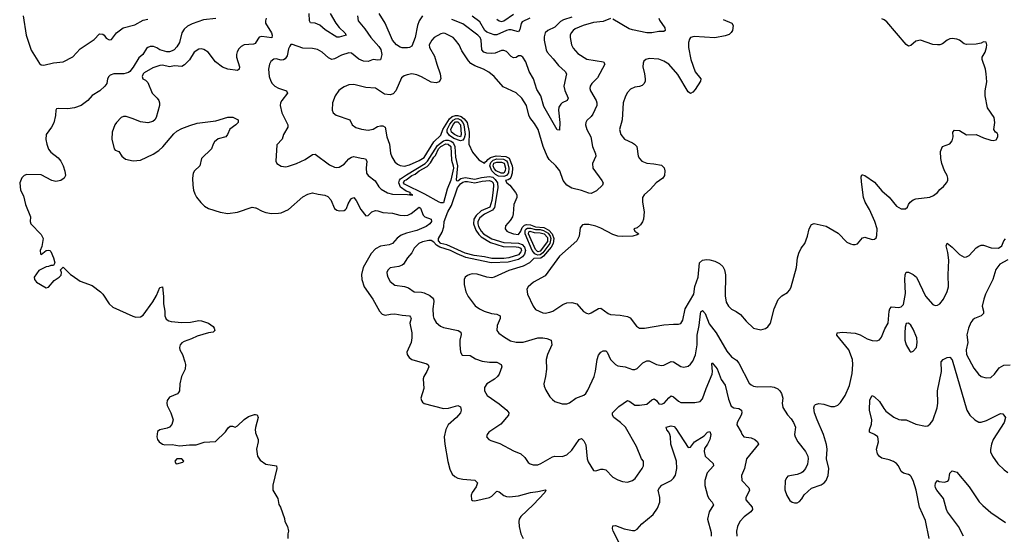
# Model space of a CAD drawing. Header units: inches. Extents: x 2220522 to 2384314, y 721474 to 893490.
# Tile 205 of 256: x 2288052 to 2296181, y 864665 to 868919. Entities that reach past the tile are written whole.
import ezdxf

# ---------------------------------------------------------------- set-up
doc = ezdxf.new("R2010")
doc.units = ezdxf.units.IN
doc.header["$MEASUREMENT"] = 0
doc.layers.add('C2886', color=7, linetype='Continuous')
doc.layers.add('C2896', color=7, linetype='Continuous')

msp = doc.modelspace()

# ---------------------------------------------------------------- linework, layer by layer
at = {"layer": 'C2886', "color": 5}
for points, elevation in [([(2288081.3, 868950), (2288104.6, 868790), (2288147, 868667), (2288215.6, 868555.6), (2288230, 868544.9), (2288250, 868542), (2288330, 868561.3), (2288410, 868570.8), (2288489.3, 868610.7), (2288550, 868678.8), (2288665.6, 868754.4), (2288710, 868802), (2288738.4, 868798.4), (2288750.4, 868790.4), (2288765.1, 868765.1), (2288790, 868750.7), (2288810, 868754), (2288849.8, 868810.2), (2288906, 868850), (2289002.8, 868877.2), (2289070, 868914), (2289110, 868922.7)], 180), ([(2289671.2, 868928.8), (2289570, 868917.4), (2289476.1, 868883.9), (2289436, 868864), (2289410, 868838.9), (2289390.1, 868809.9), (2289370.3, 868730), (2289350, 868694.8), (2289328.2, 868670), (2289310, 868660.7), (2289290, 868652.5), (2289267.9, 868652.1), (2289210, 868668.1), (2289185.2, 868685.2), (2289156.7, 868696.7), (2289130, 868696.7), (2289110.5, 868689.5), (2289099.1, 868680.9), (2289067.2, 868630), (2289036.7, 868603.3), (2288990, 868526.4), (2288960.5, 868490), (2288950, 868481.9), (2288910.3, 868470), (2288830, 868471.7), (2288799.4, 868460.6), (2288786.5, 868450), (2288776.8, 868430), (2288771.2, 868390), (2288754.9, 868370), (2288712.3, 868330), (2288650, 868290.6), (2288614, 868250), (2288558.8, 868210), (2288504.4, 868190), (2288450, 868180.6), (2288370, 868185.8), (2288357.1, 868182.9), (2288349.2, 868170.8), (2288347, 868127), (2288332.7, 868067.3), (2288314.2, 868030), (2288271, 867970), (2288268.5, 867928.5), (2288274.7, 867890), (2288288.9, 867848.9), (2288310, 867823.5), (2288370, 867776.9), (2288390.2, 867750), (2288410, 867710.5), (2288425.5, 867665.5), (2288430, 867629.7), (2288419.8, 867610), (2288392.4, 867590), (2288350, 867580.7), (2288317.3, 867590), (2288230, 867634.9), (2288110, 867637.7), (2288090, 867630.6), (2288070, 867612.8), (2288051.8, 867570), (2288059.3, 867510), (2288083.4, 867463.4), (2288101, 867390), (2288142.4, 867290), (2288139.3, 867250), (2288143.8, 867230), (2288230, 867142), (2288244.4, 867110), (2288235.3, 867044.7), (2288222, 867010), (2288223.5, 866983.5), (2288230, 866978), (2288270, 867010.7), (2288290, 867014), (2288302, 867010), (2288310, 867002), (2288331.3, 866950), (2288342, 866910), (2288330, 866886), (2288310, 866888), (2288290, 866878), (2288270, 866875.3), (2288210, 866845.2), (2288172.4, 866790), (2288174, 866770), (2288190, 866749), (2288270, 866702), (2288290, 866707.3), (2288336, 866764), (2288378, 866790), (2288393.6, 866806.4), (2288398, 866830), (2288388, 866852), (2288410, 866872), (2288470, 866812), (2288485.4, 866805.4), (2288550, 866758), (2288650, 866721), (2288718, 866670), (2288738, 866650), (2288790.7, 866570.7), (2288821.4, 866541.4), (2288987.1, 866467.1), (2289010, 866461), (2289050, 866462.8), (2289070, 866477.3), (2289150, 866586), (2289181.2, 866638.8), (2289210, 866706), (2289230, 866711.3), (2289240.3, 866630), (2289238.7, 866570), (2289250.4, 866510), (2289250.7, 866470), (2289262, 866442), (2289282, 866430), (2289303.8, 866423.8), (2289390, 866416.5), (2289462, 866418), (2289530, 866433.7), (2289552, 866430), (2289610.8, 866410), (2289650, 866383), (2289658, 866370), (2289663.1, 866350), (2289650, 866335.6), (2289610, 866329.8), (2289517.2, 866302.8), (2289470, 866279.7), (2289410, 866259.7), (2289391.5, 866248.5), (2289377.6, 866230), (2289370.4, 866210), (2289373, 866190), (2289397.1, 866150), (2289416.3, 866090), (2289422, 866070), (2289418.8, 866030), (2289387.3, 865970), (2289374, 865910), (2289370.8, 865850), (2289363.5, 865836.5), (2289354, 865826), (2289290, 865798), (2289268.8, 865771.2), (2289266.4, 865750), (2289270.4, 865730), (2289300.4, 865670), (2289319.1, 865610), (2289307.7, 865572.3), (2289287.9, 865552.1), (2289270, 865542.7), (2289210, 865529), (2289190, 865514), (2289184.9, 865470), (2289188.6, 865448.6), (2289202.8, 865430), (2289230, 865410.8), (2289250, 865404.9), (2289310, 865406.8), (2289370, 865396), (2289454.6, 865405.4), (2289510, 865406), (2289574.6, 865425.4), (2289668.7, 865431.3), (2289750, 865511.3), (2289773.6, 865546.4), (2289790, 865558), (2289810, 865558), (2289830, 865551.3), (2289850, 865561), (2289906.3, 865613.7), (2289942.3, 865637.7), (2289990, 865656.3), (2290000, 865655.1)], 180), ([(2290000, 868726.7), (2289997.4, 868722.6), (2289982.6, 868717.4), (2289906, 868710), (2289881.7, 868698.3), (2289862.3, 868677.7), (2289848, 868652), (2289842.6, 868630), (2289843.2, 868610), (2289866.7, 868530), (2289863.1, 868510), (2289850, 868499.8), (2289770, 868509.3), (2289726.2, 868526.2), (2289668, 868570), (2289606.9, 868650), (2289573, 868673), (2289550, 868678.5), (2289530, 868676), (2289492, 868650), (2289454.3, 868585.7), (2289413.8, 868546.2), (2289390, 868532.7), (2289330, 868535.9), (2289290, 868529.2), (2289230, 868542.4), (2289210, 868540.5), (2289150, 868520.6), (2289080, 868480), (2289070, 868471.1), (2289062.3, 868450), (2289068, 868430), (2289090, 868419.1), (2289110, 868400.2), (2289145.4, 868310), (2289187.3, 868270), (2289201.7, 868250), (2289206.6, 868230), (2289205, 868210), (2289179.7, 868110), (2289167.9, 868092.1), (2289150, 868077.1), (2289110, 868067.2), (2289050, 868073.7), (2288990, 868099.8), (2288930, 868118), (2288910, 868117.6), (2288890, 868109.4), (2288850.7, 868070), (2288837.3, 868050), (2288815.5, 867990), (2288813, 867930), (2288830.8, 867850.8), (2288840.7, 867840.7), (2288871.3, 867830), (2288896, 867790), (2288926.2, 867766.2), (2288990, 867752.7), (2289050, 867757.6), (2289153.4, 867806.6), (2289201.5, 867838.5), (2289232.6, 867867.4), (2289324.1, 867975.9), (2289350, 867998), (2289390, 868019.6), (2289455.4, 868044.6), (2289517.8, 868062.2), (2289670, 868081.4), (2289770, 868113.6), (2289811.7, 868111.7), (2289856, 868090), (2289856.3, 868070), (2289837.1, 868050), (2289787, 868013), (2289767.2, 867970), (2289752.7, 867950), (2289690, 867933.1), (2289661.3, 867910), (2289648.4, 867890), (2289636.3, 867850), (2289551.7, 867770), (2289538.9, 867710), (2289495.6, 867670), (2289484.7, 867650), (2289479.7, 867610), (2289480.2, 867550), (2289486.7, 867510), (2289498.2, 867478.2), (2289511.5, 867451.5), (2289547.5, 867407.5), (2289578.5, 867378.6), (2289610, 867358.4), (2289706.8, 867326.8), (2289770, 867316.5), (2289850, 867327.7), (2289970, 867368.5), (2290000, 867362.8)], 220), ([(2290000, 865547.9), (2289995.5, 865530), (2289998, 865510), (2290000, 865504.7)], 180)]:
    msp.add_lwpolyline(points, dxfattribs=dict(at, elevation=elevation))
at = {"layer": 'C2886', "color": 5, "elevation": 180}
msp.add_lwpolyline([(2289390, 865288), (2289350, 865288), (2289332, 865270), (2289342, 865250), (2289350, 865248), (2289399, 865261), (2289408, 865270)], close=True, dxfattribs=at)
at = {"layer": 'C2896', "color": 5}
for points, elevation in [([(2290841.6, 868950), (2290845.3, 868910), (2290902, 868842), (2290950, 868771.8), (2291017.9, 868697.9), (2291033.5, 868673.5), (2291042.2, 868630), (2291030, 868587.3), (2291010, 868583.5), (2290970, 868589.7), (2290930, 868573.8), (2290890, 868576.2), (2290852.8, 868592.8), (2290790, 868641.3), (2290770, 868644), (2290710, 868625.6), (2290650, 868593.8), (2290630, 868590.8), (2290602.2, 868602.2), (2290550, 868651.1), (2290510, 868673.5), (2290470, 868680.4), (2290390, 868682.3), (2290305.5, 868714.5), (2290290, 868712.7), (2290280.9, 868699.1), (2290270, 868677.2), (2290258.9, 868621.1), (2290243.7, 868596.3), (2290230, 868587.1), (2290210, 868583.5), (2290170, 868593.7), (2290150, 868593.3), (2290126, 868574), (2290114, 868550), (2290106.4, 868510), (2290112.4, 868450), (2290126, 868410), (2290137.1, 868390), (2290157.1, 868370), (2290190, 868351.6), (2290254, 868330), (2290263, 868310), (2290214.9, 868250), (2290204.4, 868230), (2290202.4, 868210), (2290214.9, 868150), (2290267, 868050), (2290267, 868030), (2290230.5, 867970), (2290219.1, 867930), (2290175.8, 867884.2), (2290167.3, 867750), (2290174.8, 867730), (2290210, 867708.2), (2290250, 867703.1), (2290270, 867706.7), (2290337.2, 867730), (2290410, 867763.1), (2290470, 867804.4), (2290490, 867808.2), (2290610, 867718.7), (2290650, 867698.7), (2290670, 867697), (2290690, 867700.3), (2290730, 867723.7), (2290770.6, 867769.4), (2290790, 867783.2), (2290810, 867789.1), (2290870, 867773.7), (2290892.5, 867772.5), (2290908, 867768), (2290919, 867750), (2290911.3, 867690), (2290916.5, 867650), (2290929.5, 867629.5), (2290986.6, 867586.6), (2291017.2, 867537.2), (2291036.5, 867516.5), (2291088.1, 867488.1), (2291130, 867477.1), (2291253.7, 867473.7), (2291292.3, 867467.7), (2291296.9, 867470), (2291283.7, 867476.3), (2291272.7, 867472.7), (2291277.3, 867482.7), (2291274.6, 867490), (2291242.4, 867502.4), (2291194.8, 867534.8), (2291180.9, 867570), (2291187.9, 867592.1), (2291197, 867603), (2291244.7, 867635.3), (2291399.6, 867730), (2291417.9, 867750), (2291500.7, 867879.3), (2291550, 867917.3), (2291570, 867923.1), (2291590, 867922), (2291614.5, 867914.5), (2291625.1, 867905.1), (2291634.6, 867894.6), (2291645.3, 867870), (2291650, 867783.6), (2291666.3, 867710), (2291655, 867595), (2291658.2, 867590), (2291670, 867587.1), (2291695, 867605), (2291730, 867615.6), (2291810, 867601.8), (2291864.6, 867615.4), (2291930, 867622.5), (2291957.7, 867617.7), (2291978.8, 867598.7), (2291995.9, 867570), (2292000.8, 867530), (2291972.5, 867367.5), (2291956.5, 867343.5), (2291889, 867311), (2291850, 867281.2), (2291834, 867250), (2291834, 867230), (2291840.8, 867210), (2291861.7, 867170), (2291880.4, 867150), (2291950, 867106.1), (2292050, 867075.8), (2292170, 867070.9), (2292200.6, 867060.6), (2292219.7, 867039.7), (2292227, 867010), (2292218.9, 866981.1), (2292202.1, 866957.9), (2292170, 866936.9), (2292084.3, 866915.7), (2291950, 866909), (2291930, 866911.6), (2291734, 866954), (2291662.5, 866982.5), (2291610, 867010.1), (2291519.3, 867039.3), (2291494.1, 867054.1), (2291470, 867080.7), (2291450, 867094.3), (2291430, 867092.3), (2291376.9, 867083.1), (2291346.7, 867070), (2291308.9, 867031.1), (2291288.2, 866991.8), (2291252.7, 866950), (2291220.7, 866899.3), (2291210, 866889.6), (2291182.5, 866877.5), (2291110, 866867.3), (2291090, 866849), (2291084.2, 866830), (2291085.7, 866810), (2291090.4, 866790), (2291110, 866755.5), (2291150, 866723.1), (2291230, 866714), (2291261.1, 866701.1), (2291310, 866668.9), (2291370, 866666.7), (2291390, 866661.3), (2291437.6, 866637.6), (2291460, 866620), (2291467.9, 866610), (2291471.1, 866590), (2291463.2, 866530), (2291465.2, 866470), (2291470.2, 866450.2), (2291490, 866415.5), (2291526.1, 866386.1), (2291550, 866374.9), (2291671, 866350), (2291695.1, 866335.1), (2291696.7, 866316.7), (2291686, 866270), (2291685.5, 866230), (2291690.3, 866170.3), (2291705.7, 866145.7), (2291770, 866142.6), (2291815.9, 866115.9), (2291870, 866097.2), (2291930, 866087.1), (2291990, 866087.4), (2292027.7, 866070), (2292032.4, 866050), (2292010.3, 865990), (2291996, 865970), (2291971.7, 865948.3), (2291910, 865909.6), (2291890, 865879), (2291888.7, 865850), (2291912.8, 865812.8), (2292010, 865743.6), (2292074, 865690), (2292090.3, 865670), (2292088.7, 865650), (2292023.8, 865576.2), (2291924, 865510), (2291910.8, 865490), (2291907.3, 865470), (2291926, 865450), (2291941.7, 865441.7), (2292016.7, 865416.7), (2292130, 865354.4), (2292190, 865330.4), (2292221.1, 865301.1), (2292250, 865259.1), (2292267.5, 865247.5), (2292290, 865240.3), (2292330, 865240.3), (2292355.1, 865250), (2292450, 865306.9), (2292470, 865311.2), (2292530, 865307.7), (2292570, 865321.5), (2292610, 865360.3), (2292670, 865448.2), (2292690, 865457.1), (2292710, 865439.1), (2292725.8, 865405.8), (2292736.9, 865290), (2292744.5, 865264.5), (2292790, 865191.3), (2292810, 865190.8), (2292850, 865204.9), (2292870, 865204.9), (2292890, 865197.3), (2292950, 865138), (2292990, 865114.9), (2293030, 865101.6), (2293070, 865097.1), (2293111.2, 865108.8), (2293134.5, 865125.5), (2293192, 865210), (2293202, 865230), (2293200.9, 865270), (2293187, 865290), (2293143.5, 865390), (2293053, 865550), (2293012.8, 865590), (2292957.7, 865630), (2292945.6, 865650), (2292947.6, 865670), (2292998.2, 865721.8), (2293070, 865770.4), (2293090, 865763.1), (2293130, 865733.4), (2293170, 865731.4), (2293230, 865741.3), (2293270, 865777), (2293290, 865784.2), (2293310, 865770.4), (2293330, 865744.9), (2293350, 865739.6), (2293373.3, 865750), (2293410, 865794), (2293430, 865810.4), (2293450, 865801.6), (2293490, 865764.6), (2293510, 865754.6), (2293625.1, 865754.9), (2293670, 865762.4), (2293690, 865784), (2293718.5, 865870), (2293768.6, 865990), (2293771.7, 866011.7), (2293766.4, 866073.6), (2293770, 866082.8), (2293810, 866032.9), (2293844, 865944), (2293876.5, 865896.5), (2293903, 865783), (2293924.7, 865724.7), (2293946.8, 865710), (2293990, 865703.7), (2294011.3, 865691.3), (2294012.7, 865670), (2294007.6, 865650), (2293975.6, 865590), (2293973.4, 865570), (2294008.2, 865510), (2294013, 865493), (2294030.6, 865470.6), (2294090, 865463.1), (2294122, 865450), (2294143.1, 865430), (2294150.4, 865410), (2294051.6, 865290), (2294035.6, 865210), (2294011.8, 865150), (2294014.4, 865110), (2294072.7, 865050), (2294076.1, 865030), (2294070.2, 865009.8), (2294047.4, 864970), (2294047.2, 864950), (2294098.3, 864890), (2294102.6, 864870), (2294088.5, 864850), (2294033.4, 864810), (2293997, 864770), (2293978.7, 864730), (2293970.4, 864690), (2293972.7, 864650)], 240), ([(2290615.6, 868970), (2290661.3, 868890), (2290690, 868854.4), (2290736.5, 868810), (2290748, 868790), (2290690, 868774), (2290670, 868773.7), (2290574.7, 868834.7), (2290530, 868872.2), (2290490, 868888.5), (2290453.1, 868893.1), (2290445.8, 868910), (2290443.2, 868970)], 220), ([(2291378.5, 868950), (2291350.1, 868909.9), (2291336.1, 868870), (2291315.9, 868770), (2291290, 868699.6), (2291271.3, 868688.7), (2291253.2, 868686.8), (2291210, 868687.3), (2291192.1, 868692.1), (2291162.6, 868710), (2291129.9, 868749.9), (2291068.3, 868890), (2291018.7, 868970)], 240), ([(2292264.4, 868930), (2292199.9, 868900.1), (2292192.6, 868887.4), (2292181.6, 868838.4), (2292170, 868817), (2292110, 868834.5), (2292090, 868835.6), (2292070, 868830.4), (2291990, 868792.7), (2291970, 868792.7), (2291910, 868815.6), (2291891.9, 868830), (2291850, 868899.8), (2291788.6, 868948.6)], 220), ([(2291990, 868923.1), (2292010, 868908.3), (2292030, 868904.6), (2292050, 868909.4), (2292130, 868963)], 220), ([(2290087.8, 868930), (2290080.5, 868910), (2290081.9, 868890), (2290131.8, 868810), (2290137.1, 868790), (2290132.3, 868767.7), (2290050, 868779.7), (2290030, 868774.5), (2290000, 868726.7)], 220), ([(2292930, 868927.5), (2292870, 868904.3), (2292790, 868894.9), (2292703.8, 868870), (2292637.7, 868842.3), (2292620.3, 868830), (2292604.6, 868810), (2292598, 868790), (2292598, 868770), (2292607.6, 868710), (2292622.3, 868682.3), (2292659.4, 868639.4), (2292733.5, 868593.5), (2292870.9, 868570.9), (2292884.2, 868550), (2292821.7, 868438.3), (2292774.4, 868390), (2292762, 868370), (2292758.9, 868350), (2292764, 868330), (2292810.2, 868250), (2292816.5, 868230), (2292816.5, 868210), (2292783.6, 868136.4), (2292770, 868117.4), (2292735.3, 868084.7), (2292725.3, 868070), (2292722.6, 868050), (2292735.6, 868010), (2292766.2, 867950), (2292782, 867870), (2292806.7, 867810), (2292808, 867790), (2292780.5, 867730), (2292783.8, 867690), (2292857.1, 867590), (2292868, 867570), (2292864, 867550), (2292814.7, 867505.3), (2292770, 867482.4), (2292750, 867483.5), (2292690, 867506.6), (2292610, 867525.7), (2292570, 867549.8), (2292539.3, 867590), (2292510.5, 867670.5), (2292478.2, 867710), (2292424.1, 867764.1), (2292405.8, 867790), (2292373, 867870), (2292331.2, 868011.2), (2292301.3, 868061.3), (2292264.6, 868110), (2292255.2, 868130), (2292235.1, 868210), (2292198.3, 868270), (2292150, 868312.8), (2292043.3, 868363.3), (2291968.1, 868448.1), (2291924, 868484), (2291880.5, 868510), (2291810, 868536.8), (2291777.3, 868557.3), (2291758.1, 868578.1), (2291702.5, 868662.5), (2291679.2, 868710), (2291650, 868749.7), (2291630, 868771.1), (2291563.5, 868803.5), (2291550, 868806.3), (2291530, 868802), (2291473, 868770), (2291455.8, 868750), (2291433.7, 868710), (2291434.9, 868690), (2291477.6, 868617.6), (2291494.9, 868550), (2291523.6, 868470), (2291527.6, 868430), (2291514.8, 868405.2), (2291490, 868397.3), (2291450, 868402.7), (2291370, 868446), (2291330, 868462.3), (2291290, 868469.7), (2291250, 868464), (2291225.4, 868454.6), (2291203.2, 868436.8), (2291158.5, 868330), (2291134.1, 868305.9), (2291110, 868297.6), (2291064, 868304), (2290990, 868352.6), (2290910, 868357.4), (2290810, 868382.7), (2290770, 868381.1), (2290730, 868364.7), (2290708, 868350), (2290688, 868332), (2290656.4, 868290), (2290634.4, 868230), (2290632.7, 868170), (2290640.5, 868150), (2290664.9, 868130), (2290778.8, 868090), (2290797.3, 868050), (2290827.9, 868027.9), (2290873.7, 868013.7), (2290930, 868005.2), (2290970, 868014.3), (2291005.3, 868034.7), (2291030, 868041.6), (2291050, 868040.7), (2291068.5, 868030), (2291084.1, 867950), (2291105.1, 867890), (2291114.2, 867814.2), (2291123.8, 867783.8), (2291150, 867743.1), (2291170, 867725.7), (2291193.6, 867713.6), (2291230, 867709.1), (2291270, 867718), (2291350, 867753.7), (2291390, 867780.6), (2291472.3, 867907.7), (2291530, 867963.9), (2291545.3, 868010), (2291600.5, 868099.5), (2291621.9, 868118.1), (2291650, 868125.7), (2291670, 868125.7), (2291697.5, 868117.5), (2291720.4, 868100.4), (2291745.2, 868070), (2291764.2, 867990), (2291761.1, 867890), (2291790, 867824.9), (2291841.5, 867761.5), (2291890, 867732.2), (2291896.9, 867743.1), (2291910, 867751), (2291916.2, 867763.8), (2291939.9, 867780.1), (2291986.2, 867793.8), (2292066.8, 867786.8), (2292092.9, 867772.9), (2292117.2, 867710), (2292120.3, 867690), (2292117.4, 867650), (2292105.9, 867614.1), (2292097.7, 867602.3), (2292085.6, 867594.4), (2292063.6, 867590), (2292074.9, 867570), (2292097.4, 867550), (2292145.7, 867490), (2292156.5, 867470), (2292156.5, 867450), (2292132, 867390), (2292127.1, 867312.9), (2292119.5, 867290), (2292102, 867258), (2292063.9, 867216.1), (2292059.1, 867190), (2292074.8, 867170), (2292090, 867161.6), (2292129, 867149), (2292170, 867143.6), (2292190, 867170.3), (2292199.4, 867200.6), (2292220.7, 867219.3), (2292235.4, 867224.6), (2292270, 867223.8), (2292310, 867207.2), (2292380.5, 867200.5), (2292419.9, 867179.9), (2292446.9, 867150), (2292461.5, 867110), (2292457.1, 867070), (2292440.2, 867039.8), (2292377.3, 866962.7), (2292353.5, 866946.6), (2292296.3, 866943.7), (2292260.2, 866910), (2292210, 866881.9), (2292090, 866846.2), (2291970, 866789.7), (2291950, 866784.7), (2291910, 866789.7), (2291830, 866815.4), (2291790, 866818.3), (2291767.7, 866812.3), (2291750, 866805.1), (2291730.3, 866789.7), (2291721.6, 866770), (2291722, 866730), (2291736.4, 866670), (2291754.4, 866630), (2291813.2, 866553.2), (2291848.3, 866528.3), (2291887.3, 866510), (2291946, 866490), (2291990, 866484.6), (2292017.6, 866470), (2292019.6, 866450), (2291994.9, 866390), (2291990.4, 866350), (2292007.9, 866327.9), (2292054.5, 866294.5), (2292104.3, 866264.3), (2292150, 866252.6), (2292210, 866254.4), (2292330, 866288.5), (2292370, 866289.2), (2292403.7, 866283.7), (2292440.5, 866270), (2292445.7, 866230), (2292408.9, 866150), (2292397.4, 866110), (2292401.7, 866030), (2292394, 865970), (2292379.1, 865910), (2292380.7, 865890), (2292395.2, 865855.2), (2292430, 865802.8), (2292450, 865778.8), (2292470, 865764), (2292530, 865744), (2292570, 865744.9), (2292590, 865750.7), (2292644, 865790), (2292710, 865815.5), (2292726.6, 865830), (2292743.3, 865856.7), (2292793.7, 865970), (2292805.9, 866014.1), (2292819.3, 866110), (2292830, 866144.9), (2292850, 866170.3), (2292870, 866181.7), (2292890, 866180.3), (2292901.3, 866170), (2292930.1, 866110.1), (2292970, 866067.6), (2292990, 866058.3), (2293050, 866049.1), (2293110, 866026), (2293130, 866026.7), (2293150, 866036.4), (2293196.4, 866083.6), (2293230, 866099.7), (2293250, 866098.2), (2293310, 866069.1), (2293350, 866059.6), (2293370, 866063.1), (2293430, 866094.6), (2293450, 866090.3), (2293510, 866051.6), (2293533.9, 866046.1), (2293570, 866055.3), (2293590, 866070.4), (2293610, 866095.8), (2293630.4, 866149.6), (2293646.3, 866230), (2293646, 866310), (2293661.3, 866390), (2293671.9, 866488.1), (2293676.3, 866503.7), (2293690, 866513.7), (2293710.1, 866490.1), (2293745.7, 866405.7), (2293801.2, 866330), (2293890, 866179.5), (2293930, 866132.2), (2293970, 866103.7), (2293990, 866080.4), (2294074, 865914), (2294090, 865899.6), (2294110, 865890.2), (2294143.9, 865883.9), (2294247.7, 865887.7), (2294281.3, 865881.3), (2294310, 865867.7), (2294328.9, 865850), (2294341.8, 865830), (2294352.6, 865790), (2294345.7, 865750), (2294352.8, 865712.8), (2294390, 865653), (2294420.5, 865620.5), (2294441.3, 865590), (2294456.4, 865550), (2294447.7, 865490), (2294455.5, 865470), (2294477.1, 865430), (2294540.5, 865350), (2294558, 865310), (2294561.6, 865290), (2294555.8, 865244.2), (2294539.1, 865210), (2294518, 865182), (2294506.9, 865173.1), (2294470, 865158.4), (2294394.8, 865145.2), (2294384.5, 865135.5), (2294370.8, 865110), (2294370, 865034), (2294385.8, 864985.8), (2294410, 864946), (2294430.9, 864930.9), (2294450, 864926), (2294470, 864926), (2294490, 864936), (2294510, 864958), (2294529.5, 864990.5), (2294590, 865046), (2294670, 865074.8), (2294694, 865090), (2294710, 865111.3), (2294726.6, 865150), (2294732.7, 865210), (2294714, 865290), (2294719.3, 865370), (2294712.3, 865407.7), (2294689.6, 865490), (2294635.1, 865610), (2294615.1, 865670), (2294609.6, 865710), (2294615.1, 865730), (2294622.3, 865737.7), (2294650, 865746.7), (2294690, 865741.1), (2294750, 865722), (2294778.3, 865721.7), (2294808, 865732), (2294830, 865753.4), (2294867.7, 865812.3), (2294903.7, 865896.3), (2294924.5, 865995.5), (2294930.4, 866070), (2294926.6, 866110), (2294896.5, 866190), (2294799.6, 866310), (2294801.2, 866330), (2294844.9, 866335.1), (2294950, 866327.7), (2294990, 866313.8), (2295050, 866280.2), (2295090, 866265.8), (2295130, 866263.1), (2295150, 866272), (2295166.6, 866293.4), (2295195.8, 866364.2), (2295221.3, 866410), (2295229.7, 866510.3), (2295237.2, 866530), (2295250, 866546), (2295310, 866541), (2295330, 866544.7), (2295350, 866564.7), (2295365.4, 866654.6), (2295361, 866770), (2295363.5, 866810), (2295370, 866830.8), (2295390, 866830.6), (2295430, 866812.4), (2295456.3, 866790), (2295530, 866633.4), (2295590, 866564.9), (2295610, 866555.5), (2295630, 866558.4), (2295650, 866570.5), (2295679.7, 866610), (2295710, 866670.8), (2295720.4, 866710), (2295716.4, 866810), (2295723.5, 866930), (2295715.4, 866995.4), (2295701.6, 867050), (2295710, 867070.5), (2295750, 867039.3), (2295810, 866977.6), (2295850, 866954.9), (2295870, 866958), (2295889.7, 866970.3), (2295950, 867032.7), (2295970, 867048), (2295990, 867054.4), (2296010, 867054.4), (2296071.6, 867031.6), (2296132.7, 867030), (2296162, 867050), (2296176, 867090), (2296190, 867106.8)], 260), ([(2292610, 868939), (2292541.4, 868918.6), (2292515.9, 868904.1), (2292470, 868857.4), (2292411.3, 868828.7), (2292391.4, 868808.6), (2292382.4, 868777.6), (2292382.3, 868750), (2292397.7, 868670), (2292406.7, 868650), (2292456.1, 868596.1), (2292499.5, 868539.5), (2292556.5, 868490), (2292565.2, 868470), (2292544.9, 868370), (2292552.7, 868332.7), (2292580.4, 868270), (2292570.7, 868250), (2292530, 868232), (2292518.5, 868221.4), (2292503.7, 868196.3), (2292499.7, 868170), (2292511, 868069), (2292510, 868005.2), (2292490, 868007.6), (2292380.3, 868200.3), (2292354.1, 868290), (2292321.7, 868341.7), (2292293.5, 868430), (2292259.1, 868490), (2292229.8, 868570), (2292205.6, 868610), (2292190, 868619.8), (2292170, 868619.8), (2292150, 868607.1), (2292130, 868604.4), (2292110, 868615.3), (2292070, 868654.8), (2292050, 868664.8), (2292030, 868663.7), (2291977.2, 868642.8), (2291950, 868638.1), (2291910, 868640.5), (2291884, 868650), (2291867.9, 868670), (2291861.4, 868750), (2291854.1, 868770), (2291835, 868790), (2291710, 868885.3), (2291619.5, 868919.5)], 240), ([(2293861.3, 868921.3), (2293930.4, 868890), (2293941.5, 868870), (2293935.8, 868830), (2293926.8, 868813.2), (2293910, 868796.9), (2293876.1, 868783.9), (2293790, 868769), (2293620.9, 868779.1), (2293590.8, 868770), (2293581.3, 868758.7), (2293573.1, 868730), (2293572.4, 868690), (2293592.4, 868590), (2293628.5, 868488.5), (2293676.3, 868430), (2293673, 868410), (2293630, 868342), (2293610, 868319.5), (2293590, 868309.6), (2293570, 868321.6), (2293486.2, 868466.2), (2293410, 868549.8), (2293370, 868576.4), (2293330, 868592.6), (2293250, 868597.6), (2293221, 868590), (2293205.5, 868574.5), (2293200.5, 868559.5), (2293197.1, 868530), (2293211.6, 868471.6), (2293216, 868430), (2293214.6, 868410), (2293206.4, 868390), (2293190, 868375.1), (2293170, 868366.3), (2293130, 868360.5), (2293094.9, 868345.1), (2293070, 868316), (2293053.3, 868286.7), (2293034, 868230), (2293027, 868090), (2293004.6, 868010), (2293014.9, 867970), (2293044.9, 867930), (2293110, 867901.3), (2293129.1, 867889.1), (2293146.4, 867870), (2293157.1, 867790), (2293168.4, 867770), (2293188.2, 867750), (2293230, 867733.4), (2293288.4, 867728.4), (2293350, 867716.5), (2293374, 867694), (2293378.5, 867670), (2293374.6, 867630), (2293362, 867610), (2293305.7, 867570), (2293261.2, 867518.8), (2293207.2, 867470), (2293193.4, 867450), (2293192.6, 867410), (2293209, 867330), (2293200.9, 867270), (2293193.3, 867246.7), (2293177.4, 867222.6), (2293150, 867197), (2293122, 867190), (2293132, 867170), (2293164.7, 867150), (2293150, 867139), (2293114, 867130), (2293030, 867125.3), (2292991.2, 867128.8), (2292950, 867142.9), (2292850, 867196), (2292810, 867211.2), (2292750, 867225.6), (2292713.2, 867226.8), (2292698, 867222), (2292680.5, 867199.5), (2292672, 867130), (2292652, 867090), (2292510, 866963.5), (2292390, 866800.5), (2292292.7, 866750), (2292250.6, 866710), (2292239.1, 866690), (2292243.8, 866650), (2292290.6, 866550), (2292310, 866524), (2292370, 866496.3), (2292390, 866493), (2292430, 866501.3), (2292452.7, 866510), (2292535.9, 866564.1), (2292570, 866578.3), (2292610, 866581.7), (2292650.6, 866570), (2292707.7, 866507.7), (2292732.3, 866492.3), (2292750, 866488.2), (2292770, 866494.4), (2292830, 866530.4), (2292850, 866534.4), (2292909.2, 866489.2), (2292930, 866481.1), (2293010, 866477), (2293070, 866464.9), (2293093.1, 866453.1), (2293144.8, 866384.8), (2293170, 866368.5), (2293210, 866368.9), (2293370, 866395.8), (2293450, 866403), (2293490, 866402), (2293510, 866407.3), (2293526, 866434), (2293545, 866530), (2293618.2, 866650), (2293626.8, 866713.2), (2293652.8, 866790), (2293665.1, 866910), (2293690, 866930.6), (2293723.3, 866936.7), (2293750, 866934.4), (2293790, 866923.7), (2293830, 866903.7), (2293857.5, 866877.5), (2293871, 866851), (2293878.5, 866810), (2293875.2, 866635.2), (2293885.1, 866585.1), (2293903, 866550), (2293930, 866525.5), (2293967, 866507), (2294002.4, 866482.4), (2294050, 866426.8), (2294111.3, 866370), (2294170, 866354), (2294210, 866366.8), (2294230, 866378.8), (2294249.4, 866410), (2294282, 866530), (2294314.2, 866605.8), (2294343.2, 866636.8), (2294390, 866662.8), (2294410, 866686.8), (2294420.7, 866710), (2294466.6, 866870), (2294474.5, 866950), (2294486, 866990), (2294502.7, 867030), (2294533.2, 867070), (2294557.2, 867130), (2294569.3, 867190), (2294590, 867226), (2294610, 867234.8), (2294710, 867211.3), (2294810, 867153.4), (2294881.1, 867081.1), (2294910, 867066), (2294930, 867061.6), (2294950, 867060.5), (2294970, 867065.5), (2295010, 867114.8), (2295020.5, 867119.5), (2295030, 867121.6), (2295090, 867100.5), (2295110, 867104), (2295124.1, 867115.9), (2295130, 867134), (2295131.1, 867188.9), (2295113.3, 867250), (2295067.1, 867350), (2295032, 867410), (2295018.5, 867450), (2295001.3, 867578.7), (2295000.1, 867619.9), (2295005.1, 867634.9), (2295010, 867637.3), (2295030, 867630.4), (2295110, 867575.8), (2295170, 867504.4), (2295231.6, 867451.6), (2295290, 867377.3), (2295330, 867354.8), (2295364, 867356), (2295382, 867370), (2295389.5, 867390.5), (2295404, 867410), (2295428.7, 867430), (2295450, 867438.4), (2295567.2, 867452.8), (2295595.9, 867464.1), (2295629.2, 867490), (2295650, 867514.8), (2295680.1, 867539.9), (2295704, 867570), (2295714, 867590), (2295714, 867610), (2295709.2, 867630), (2295688, 867668), (2295664.7, 867730), (2295656.9, 867770), (2295654.5, 867830), (2295669.6, 867870.4), (2295730, 867891.3), (2295750, 867918), (2295759.5, 867950), (2295755.3, 867990), (2295770, 868004.7), (2295810, 868004), (2295870, 867968), (2295950, 867970.7), (2296010, 867942), (2296070, 867922), (2296090, 867920.7), (2296113.2, 867926.8), (2296128.7, 867950), (2296128.7, 867970), (2296122, 867982), (2296109.3, 867989.3), (2296095.3, 868010), (2296102, 868070), (2296096.2, 868110), (2296041.6, 868190), (2296022.9, 868290), (2296022.7, 868330), (2296036.2, 868403.8), (2296031.9, 868471.9), (2296027, 868510), (2295999.5, 868590), (2295999.3, 868610), (2296023.7, 868650), (2296035.1, 868690), (2296038, 868710), (2296030, 868733.2), (2296010, 868736), (2295990, 868724), (2295950, 868715.1), (2295870, 868712.7), (2295850, 868719.3), (2295810, 868749.2), (2295790, 868758), (2295750, 868762.7), (2295730, 868759.3), (2295710, 868749.3), (2295670, 868718), (2295650, 868709.5), (2295630, 868709.4), (2295590, 868714.5), (2295490, 868749.7), (2295450, 868740.5), (2295410, 868705.6), (2295390, 868700.5), (2295370, 868713), (2295210, 868899.8), (2295190, 868917.1), (2295170, 868926.2)], 280), ([(2293328.9, 868930), (2293335.2, 868915.2), (2293378.9, 868850), (2293381.6, 868830), (2293370, 868821.3), (2293330, 868820.7), (2293270, 868810.6), (2293230.5, 868810.5), (2293110, 868835.3), (2293083.4, 868843.4), (2292950, 868922.9)], 260), ([(2290000, 867362.8), (2290002.3, 867362.3), (2290054.7, 867334.7), (2290084.4, 867324.4), (2290130, 867316.4), (2290190, 867318.4), (2290210, 867322.4), (2290270, 867348.5), (2290390, 867454.9), (2290430, 867477.4), (2290470, 867488.5), (2290515.2, 867475.2), (2290570, 867467.3), (2290596.6, 867456.6), (2290619.6, 867430), (2290650, 867357.3), (2290670, 867343), (2290690, 867338.4), (2290730, 867340.4), (2290740.7, 867350), (2290750, 867359.3), (2290763.3, 867396.7), (2290783.1, 867430), (2290790, 867439.5), (2290810, 867448.4), (2290830, 867423.8), (2290869.2, 867350), (2290910, 867298.4), (2290930, 867299.5), (2290958.7, 867330), (2290990, 867340.6), (2291010, 867338.6), (2291050, 867323.8), (2291130, 867318.9), (2291190, 867302.6), (2291230, 867299.2), (2291256, 867304), (2291283.7, 867316.3), (2291350, 867368.8), (2291361.1, 867361.1), (2291382.2, 867302.2), (2291398, 867290), (2291450.2, 867270), (2291452.5, 867250), (2291437.6, 867230), (2291406.7, 867210), (2291330, 867175.2), (2291245.1, 867154.9), (2291202.6, 867137.4), (2291168.1, 867111.9), (2291130, 867069.8), (2291101.1, 867058.9), (2291030, 867046.3), (2290990, 867023.7), (2290954.4, 866985.6), (2290888.5, 866870), (2290873.5, 866813.5), (2290875.8, 866770), (2290896, 866710), (2290967.6, 866610), (2291023.1, 866510), (2291044.7, 866484.7), (2291070, 866477.7), (2291114.2, 866485.7), (2291150, 866486.5), (2291210, 866475.7), (2291270, 866471.2), (2291279.7, 866459.7), (2291283.1, 866450), (2291273.8, 866410), (2291290.2, 866330.2), (2291290.2, 866289.8), (2291284.5, 866250), (2291248.7, 866170), (2291252.2, 866150), (2291266.2, 866126.2), (2291289.2, 866109.2), (2291413.4, 866073.4), (2291425.5, 866065.5), (2291430.3, 866050.3), (2291414.3, 866010), (2291388.9, 865970), (2291383.1, 865950), (2291387.2, 865870), (2291364.9, 865790), (2291368.2, 865770), (2291376.4, 865756.4), (2291390, 865746.4), (2291550, 865706.2), (2291592.2, 865707.8), (2291670, 865730.5), (2291690, 865718), (2291695.5, 865690), (2291690.5, 865670), (2291658.9, 865630), (2291590.2, 865570), (2291570, 865531.8), (2291557.2, 865470), (2291561.3, 865410), (2291587.1, 865267.1), (2291603.7, 865203.7), (2291622.8, 865162.8), (2291643.5, 865143.5), (2291670.2, 865130.2), (2291710, 865121.8), (2291810, 865111.8), (2291831.7, 865091.7), (2291821.2, 865058.8), (2291786.4, 865010), (2291779.3, 864990), (2291782.8, 864950), (2291790, 864944), (2291810, 864943), (2291930, 864968.1), (2291950, 864981.7), (2291990, 865021.6), (2292010, 865016), (2292050, 864984.7), (2292070, 864976.9), (2292094.6, 864974.6), (2292170, 864983.5), (2292270, 865011.9), (2292330, 865018.4), (2292393.3, 865033.3), (2292396.3, 865030), (2292388.2, 865010), (2292292.2, 864907.8), (2292190, 864812.8), (2292177, 864790), (2292172.2, 864770), (2292175.8, 864730), (2292190.4, 864670), (2292208.2, 864630)], 220), ([(2296210, 866935.1), (2296143.1, 866896.9), (2296110, 866854.5), (2296085.5, 866770), (2296026.5, 866650), (2296011.3, 866610), (2295999.6, 866550), (2296008.7, 866510), (2296008.4, 866490), (2295989.1, 866470.9), (2295935.5, 866450), (2295920.9, 866439.1), (2295903.5, 866416.5), (2295884.2, 866370), (2295873.1, 866313.1), (2295880.2, 866250), (2295865.1, 866190), (2295869.4, 866150), (2295930, 866038.7), (2295968.6, 865988.6), (2295990, 865970.4), (2296030, 865959.5), (2296070, 865962), (2296099.5, 865990), (2296138.7, 866041.3), (2296175.9, 866064.1), (2296230, 866066.4)], 260), ([(2295559.6, 864630), (2295530, 864779), (2295479.8, 864890), (2295453.3, 865030), (2295430, 865109.3), (2295410, 865144.5), (2295402.7, 865150), (2295390, 865158.4), (2295349.7, 865169.7), (2295330, 865183.7), (2295307.3, 865230), (2295290, 865251.8), (2295266.7, 865266.7), (2295230, 865280.5), (2295170, 865294), (2295150, 865307), (2295133.6, 865330), (2295126.9, 865370), (2295141.6, 865430), (2295135.6, 865470), (2295110, 865489.6), (2295067.3, 865510), (2295068, 865530), (2295083.6, 865576.4), (2295086.5, 865610), (2295067.1, 865690), (2295070, 865778), (2295090, 865811.3), (2295110, 865802.8), (2295150, 865763.1), (2295185.6, 865705.6), (2295204.1, 865684.1), (2295270, 865633.6), (2295310, 865615.2), (2295330, 865610.3), (2295370, 865611.7), (2295450, 865576.9), (2295530, 865559), (2295550, 865563.1), (2295570, 865578.7), (2295590, 865606), (2295627.1, 865710), (2295631.6, 865750), (2295629.9, 865850), (2295661.8, 866010), (2295658.9, 866090), (2295677, 866110), (2295710, 866127), (2295730, 866130.3), (2295750, 866107.7), (2295873.1, 865690), (2295895.8, 865650), (2295938, 865610), (2295970, 865593.1), (2295990, 865591.7), (2296033.1, 865606.9), (2296150, 865663), (2296170, 865660.7), (2296190, 865631), (2296178.7, 865590), (2296090.2, 865450), (2296075.6, 865410), (2296066.2, 865366.2), (2296066.9, 865346.9), (2296083, 865310), (2296127.8, 865247.8), (2296179.3, 865199.3), (2296210, 865174.9)], 240), ([(2290000, 865655.1), (2290013.4, 865653.4), (2290020.7, 865630), (2290000, 865547.9)], 180), ([(2293010, 864577), (2292951.9, 864690), (2292945.6, 864714.4), (2292950, 864736.3), (2292970, 864738.3), (2293043, 864710), (2293110, 864696), (2293130, 864697.2), (2293150, 864709), (2293187.2, 864752.8), (2293282.4, 864830), (2293318.2, 864881.8), (2293336.8, 864930), (2293336.1, 864970), (2293324.4, 865030), (2293333.3, 865050), (2293353, 865070), (2293431.2, 865108.8), (2293451.2, 865128.8), (2293465.7, 865154.3), (2293478.7, 865210), (2293475.3, 865270), (2293426.6, 865410), (2293424.2, 865470), (2293419.2, 865490), (2293410.7, 865510.7), (2293395.1, 865530), (2293389.6, 865550.4), (2293430, 865562.8), (2293455.1, 865555.1), (2293470, 865539.2), (2293570, 865381.7), (2293590, 865384.9), (2293624.6, 865430), (2293701.7, 865478.3), (2293730, 865508.5), (2293750, 865514), (2293756.9, 865490), (2293750.8, 865450), (2293730.6, 865409.4), (2293704.5, 865375.5), (2293702.2, 865350), (2293711.7, 865310), (2293778.7, 865250), (2293780.3, 865230), (2293727.9, 865172.1), (2293709.4, 865109.4), (2293709.5, 865069.5), (2293730, 864985.5), (2293741.3, 864961.3), (2293770.4, 864930), (2293780.3, 864910), (2293744.2, 864850), (2293731.8, 864790), (2293760.5, 864680.5), (2293760.1, 864650)], 220), ([(2290000, 865504.7), (2290020.5, 865450), (2290022, 865430), (2290007.3, 865370), (2290014.8, 865310), (2290037.5, 865277.5), (2290084.7, 865244.7), (2290171.3, 865230), (2290174, 865210), (2290141, 865070), (2290141, 865030), (2290182, 864962), (2290190.7, 864910.7), (2290204.7, 864890), (2290236.9, 864796.9), (2290242, 864770), (2290262, 864730), (2290272, 864690), (2290264.7, 864670), (2290264.7, 864630)], 180), ([(2295845.5, 864650), (2295801.6, 864730), (2295713, 864850), (2295703.7, 864870), (2295680, 864960), (2295623, 865030), (2295611.8, 865050), (2295610, 865066), (2295612.7, 865087.3), (2295629.4, 865110.6), (2295643, 865103), (2295684.1, 865095.9), (2295715.3, 865104.7), (2295723.2, 865116.8), (2295730, 865171.3), (2295749.6, 865190.4), (2295790, 865179.1), (2295890, 865058), (2295974.4, 864934.4), (2296004, 864904), (2296070, 864846.7), (2296190, 864763.7)], 220)]:
    msp.add_lwpolyline(points, dxfattribs=dict(at, elevation=elevation))
for points, elevation in [([(2291690, 867916.8), (2291636.8, 867936.8), (2291601.7, 867961.7), (2291581.9, 867990), (2291581.8, 868010), (2291604.5, 868055.5), (2291630, 868089.4), (2291650, 868100.4), (2291670, 868100.5), (2291690, 868089.7), (2291709.7, 868070), (2291718.9, 868050), (2291729, 867970), (2291721.7, 867938.3), (2291710, 867923.2)], 240), ([(2291690, 867950.9), (2291670, 867955.4), (2291641.3, 867970), (2291616.9, 867990), (2291612.3, 868010), (2291630, 868051.6), (2291650, 868074), (2291670, 868073.7), (2291690.6, 868050), (2291698.1, 867970)], 220), ([(2291530, 867404.4), (2291514.9, 867410), (2291397.7, 867477.7), (2291230, 867558.2), (2291220, 867570), (2291230, 867590.8), (2291244, 867596), (2291289.6, 867630), (2291317.4, 867642.6), (2291351.2, 867670), (2291415.7, 867704.3), (2291444.6, 867735.4), (2291470, 867781.7), (2291484.3, 867795.7), (2291511, 867850), (2291530, 867870.9), (2291570, 867891.9), (2291590.7, 867890), (2291611.9, 867870), (2291618, 867758), (2291631.6, 867710), (2291632.7, 867690), (2291612.3, 867592.3), (2291581.3, 867518.7), (2291550, 867405.4)], 220), ([(2292050, 867621.5), (2292006.2, 867626.2), (2291979, 867639), (2291949.5, 867669.5), (2291932.3, 867710), (2291941.8, 867738.2), (2291962.2, 867757.8), (2291990, 867768.6), (2292045.3, 867765.3), (2292070, 867751.8), (2292079, 867739), (2292091.4, 867690), (2292086.3, 867653.7), (2292070, 867631.4)], 240), ([(2292050, 867649.1), (2292026.7, 867650), (2291986.8, 867670), (2291969.5, 867689.5), (2291961.6, 867710), (2291967.7, 867732.3), (2291990, 867741.1), (2292030, 867740.6), (2292052.9, 867732.9), (2292062.9, 867690), (2292060.4, 867670)], 220), ([(2292050, 866944.8), (2291950, 866944.8), (2291890, 866959.1), (2291804.1, 866970), (2291731.1, 866990), (2291577.7, 867057.7), (2291530, 867068.1), (2291511, 867090), (2291510.3, 867110), (2291538.8, 867161.2), (2291554.3, 867205.7), (2291555.6, 867250), (2291587.6, 867330), (2291618.1, 867381.9), (2291666.2, 867530), (2291690, 867560.7), (2291710, 867576.8), (2291730, 867582.5), (2291750, 867581.6), (2291810, 867569.1), (2291870, 867583.2), (2291930, 867589.7), (2291950, 867582.1), (2291959.9, 867570), (2291964.8, 867550), (2291961.8, 867510), (2291950, 867424.1), (2291933.9, 867370), (2291862.6, 867337.4), (2291819.6, 867300.4), (2291801.7, 867270), (2291798.1, 867230), (2291818.5, 867178.5), (2291841.9, 867141.9), (2291862.5, 867122.5), (2291938.2, 867078.2), (2292044.3, 867044.3), (2292150, 867041.4), (2292170, 867039.2), (2292190.5, 867030.5), (2292193.8, 867010), (2292190, 866999.4), (2292170, 866975.9), (2292090, 866949.6)], 220), ([(2292330, 866971.6), (2292316.8, 866976.8), (2292304.3, 866984.3), (2292282.6, 867010), (2292223.9, 867150), (2292224.6, 867175.4), (2292232, 867188), (2292243.8, 867196.2), (2292270, 867196.7), (2292310, 867184.7), (2292350, 867183.2), (2292376.8, 867176.8), (2292414.5, 867154.5), (2292430.5, 867130.5), (2292436.1, 867110), (2292429.8, 867070), (2292370, 866991.5), (2292350, 866974)], 240), ([(2292330, 867000.5), (2292310, 867019.9), (2292253.3, 867150), (2292255.4, 867164.6), (2292263.9, 867170), (2292300.3, 867160.3), (2292350, 867157.9), (2292381.3, 867150), (2292410, 867118.9), (2292410, 867085.1), (2292350, 867006.7)], 220), ([(2295390, 866409), (2295371.3, 866408.7), (2295363.1, 866376.9), (2295358.7, 866330), (2295360.3, 866270), (2295370, 866231.3), (2295399.8, 866179.8), (2295410, 866171), (2295430, 866178.8), (2295456.2, 866210), (2295462.9, 866250), (2295458, 866290), (2295430, 866361.2), (2295410, 866393.2)], 260)]:
    msp.add_lwpolyline(points, close=True, dxfattribs=dict(at, elevation=elevation))

doc.saveas('drawing.dxf')
